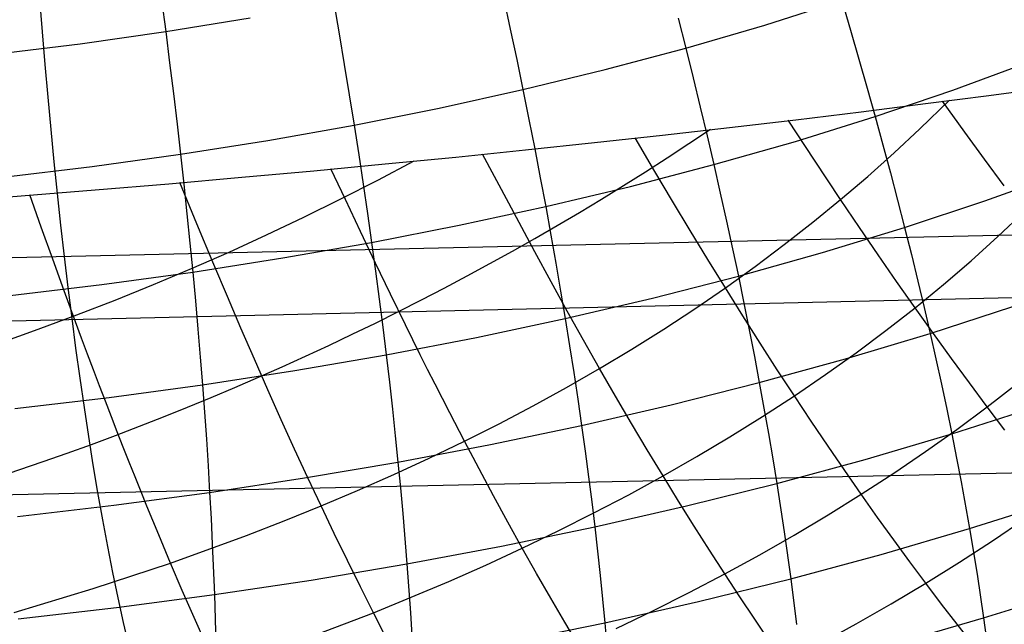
# Model space of a CAD drawing. Extents: x -274 to 274, y -220 to 276.
# Tile 119 of 164: x 257 to 259.25, y 9.4 to 10.78. Entities that reach past the tile are written whole.
import ezdxf

# ---------------------------------------------------------------- set-up
doc = ezdxf.new("R2010")
doc.units = 0
doc.layers.add('PREDEFINITO', color=7, linetype='CONTINUOUS')

msp = doc.modelspace()

# ---------------------------------------------------------------- linework, layer by layer
at = {"layer": 'PREDEFINITO'}
for p, q in [((257.0463, 10.8244, 694.7893), (257.0524, 10.7491, 694.8097)), ((257.3255, 10.8209, 694.2872), (257.3349, 10.7493, 694.2477)), ((258.1068, 10.8244, 694.0248), (258.1219, 10.7546, 693.9814)), ((258.703, 10.7642, 693.7198), (258.8791, 10.8203, 693.6575)), ((258.8791, 10.8203, 693.6575), (258.899, 10.753, 693.6087)), ((257.7186, 10.8151, 694.1636), (257.7308, 10.7444, 694.1221)), ((257.3349, 10.7493, 694.2477), (257.528, 10.7804, 694.2074)), ((258.5054, 10.7798, 693.8263), (258.5228, 10.7116, 693.7789)), ((258.1219, 10.7546, 693.9814), (258.1365, 10.6854, 693.9355)), ((258.5228, 10.7116, 693.7789), (258.703, 10.7642, 693.7198)), ((258.899, 10.753, 693.6087), (258.9183, 10.6865, 693.5576)), ((257.0524, 10.7491, 694.8097), (257.0587, 10.6742, 694.8316)), ((257.1396, 10.7216, 694.2844), (257.3349, 10.7493, 694.2477)), ((257.3349, 10.7493, 694.2477), (257.3439, 10.6783, 694.2057)), ((257.7308, 10.7444, 694.1221), (257.7427, 10.6743, 694.078)), ((256.9425, 10.6974, 694.3177), (257.1396, 10.7216, 694.2844)), ((258.3385, 10.6625, 693.8347), (258.5228, 10.7116, 693.7789)), ((258.5228, 10.7116, 693.7789), (258.5396, 10.6441, 693.7291)), ((258.1365, 10.6854, 693.9355), (258.1506, 10.6169, 693.8873)), ((258.9183, 10.6865, 693.5576), (258.9371, 10.6206, 693.5042)), ((257.0587, 10.6742, 694.8316), (257.0654, 10.5997, 694.855)), ((257.3439, 10.6783, 694.2057), (257.3525, 10.608, 694.1612)), ((257.7427, 10.6743, 694.078), (257.7541, 10.6049, 694.0315)), ((258.1506, 10.6169, 693.8873), (258.3385, 10.6625, 693.8347)), ((259.1329, 10.6156, 693.3854), (259.3056, 10.6793, 693.3191)), ((258.5396, 10.6441, 693.7291), (258.5558, 10.5772, 693.677)), ((257.9594, 10.5748, 693.9366), (258.1506, 10.6169, 693.8873)), ((258.1506, 10.6169, 693.8873), (258.1643, 10.5491, 693.8367)), ((258.9371, 10.6206, 693.5042), (258.9553, 10.5555, 693.4486)), ((258.9553, 10.5555, 693.4486), (259.1329, 10.6156, 693.3854)), ((257.0654, 10.5997, 694.855), (257.0723, 10.5258, 694.88)), ((257.3525, 10.608, 694.1612), (257.3608, 10.5384, 694.1143)), ((257.7541, 10.6049, 694.0315), (257.7652, 10.5362, 693.9827)), ((259.0574, 10.5273, 681.7677), (259.125, 10.5926, 681.8006)), ((257.7652, 10.5362, 693.9827), (257.9594, 10.5748, 693.9366)), ((258.5558, 10.5772, 693.677), (258.5716, 10.5111, 693.6226)), ((259.1599, 10.5202, 681.8294), (259.109, 10.5906, 681.7913)), ((258.1643, 10.5491, 693.8367), (258.1776, 10.482, 693.7837)), ((258.7732, 10.4988, 693.5088), (258.9553, 10.5555, 693.4486)), ((258.9553, 10.5555, 693.4486), (258.973, 10.491, 693.3907)), ((257.0723, 10.5258, 694.88), (257.0795, 10.4525, 694.9065)), ((257.3608, 10.5384, 694.1143), (257.3687, 10.4695, 694.065)), ((257.5682, 10.5011, 694.0255), (257.7652, 10.5362, 693.9827)), ((257.7652, 10.5362, 693.9827), (257.7758, 10.4681, 693.9315)), ((258.8166, 10.4559, 681.6419), (258.7568, 10.547, 681.6002)), ((258.9986, 10.4727, 681.7402), (259.0574, 10.5273, 681.7677)), ((258.452, 10.4304, 681.4646), (258.4069, 10.5068, 681.4352)), ((258.5716, 10.5111, 693.6226), (258.5869, 10.4457, 693.5659)), ((259.2052, 10.4585, 681.8647), (259.1599, 10.5202, 681.8294)), ((257.3687, 10.4695, 694.065), (257.5682, 10.5011, 694.0255)), ((258.1776, 10.482, 693.7837), (258.1904, 10.4156, 693.7285)), ((258.5869, 10.4457, 693.5659), (258.7732, 10.4988, 693.5088)), ((258.973, 10.491, 693.3907), (258.9901, 10.4274, 693.3307)), ((257.1671, 10.4414, 694.1013), (257.3687, 10.4695, 694.065)), ((257.3687, 10.4695, 694.065), (257.3762, 10.4012, 694.0134)), ((257.7758, 10.4681, 693.9315), (257.786, 10.4008, 693.8779)), ((258.1183, 10.3575, 681.3311), (258.0587, 10.47, 681.2938)), ((258.9383, 10.419, 681.7131), (258.9986, 10.4727, 681.7402)), ((259.2503, 10.3976, 681.9016), (259.2052, 10.4585, 681.8647)), ((256.9636, 10.4169, 694.1342), (257.1671, 10.4414, 694.1013)), ((257.0795, 10.4525, 694.9065), (257.0871, 10.3797, 694.9344)), ((257.7452, 10.366, 681.1936), (257.7123, 10.4361, 681.1741)), ((258.3966, 10.396, 693.62), (258.5869, 10.4457, 693.5659)), ((258.5869, 10.4457, 693.5659), (258.6016, 10.3809, 693.507)), ((258.8764, 10.3661, 681.6866), (258.8166, 10.4559, 681.6419)), ((249.28, 10.0586, 696.6639), (264.924, 10.4137, 693.3263)), ((258.1904, 10.4156, 693.7285), (258.2027, 10.3499, 693.6711)), ((258.4925, 10.3625, 681.4926), (258.452, 10.4304, 681.4646)), ((258.8764, 10.3661, 681.6866), (258.9383, 10.419, 681.7131)), ((258.9901, 10.4274, 693.3307), (259.0066, 10.3644, 693.2685)), ((259.2058, 10.363, 693.1433), (259.3842, 10.4273, 693.0796)), ((254.6919, 10.0366, 722.1356), (270.3615, 10.3981, 718.92)), ((257.4063, 10.311, 681.0974), (257.3674, 10.4052, 681.0746)), ((257.3762, 10.4012, 694.0134), (257.3834, 10.3337, 693.9594)), ((257.786, 10.4008, 693.8779), (257.7958, 10.3342, 693.8221)), ((258.2027, 10.3499, 693.6711), (258.3966, 10.396, 693.62)), ((257.0506, 10.3029, 681.0096), (257.0242, 10.3766, 680.9943)), ((257.0871, 10.3797, 694.9344), (257.0949, 10.3076, 694.9639)), ((258.6016, 10.3809, 693.507), (258.6159, 10.317, 693.446)), ((257.7797, 10.2931, 681.2155), (257.7452, 10.366, 681.1936)), ((258.0054, 10.3073, 693.7191), (258.2027, 10.3499, 693.6711)), ((258.148, 10.302, 681.3513), (258.1183, 10.3575, 681.3311)), ((258.2027, 10.3499, 693.6711), (258.2145, 10.2849, 693.6114)), ((258.5329, 10.2954, 681.5223), (258.4925, 10.3625, 681.4926)), ((258.8129, 10.3141, 681.6608), (258.8764, 10.3661, 681.6866)), ((258.9192, 10.3026, 681.7211), (258.8764, 10.3661, 681.6866)), ((259.0066, 10.3644, 693.2685), (259.0226, 10.3022, 693.2042)), ((259.0226, 10.3022, 693.2042), (259.2058, 10.363, 693.1433)), ((257.3834, 10.3337, 693.9594), (257.3902, 10.2669, 693.9032)), ((257.7958, 10.3342, 693.8221), (257.8051, 10.2682, 693.764)), ((259.2357, 10.2814, 681.9136), (259.2953, 10.3377, 681.9405)), ((257.0768, 10.2299, 681.0264), (257.0506, 10.3029, 681.0096)), ((257.0949, 10.3076, 694.9639), (257.103, 10.2362, 694.9949)), ((257.445, 10.218, 681.1229), (257.4063, 10.311, 681.0974)), ((257.8051, 10.2682, 693.764), (258.0054, 10.3073, 693.7191)), ((258.1776, 10.247, 681.3727), (258.148, 10.302, 681.3513)), ((258.6159, 10.317, 693.446), (258.6296, 10.2537, 693.3828)), ((258.7478, 10.2632, 681.6357), (258.8129, 10.3141, 681.6608)), ((258.8348, 10.2449, 693.2622), (259.0226, 10.3022, 693.2042)), ((258.9619, 10.2402, 681.7577), (258.9192, 10.3026, 681.7211)), ((259.0226, 10.3022, 693.2042), (259.038, 10.2407, 693.1378)), ((257.814, 10.2211, 681.2393), (257.7797, 10.2931, 681.2155)), ((258.2145, 10.2849, 693.6114), (258.2259, 10.2207, 693.5495)), ((258.5731, 10.2293, 681.554), (258.5329, 10.2954, 681.5223)), ((259.1744, 10.2262, 681.8875), (259.2357, 10.2814, 681.9136)), ((257.3902, 10.2669, 693.9032), (257.3966, 10.2007, 693.8447)), ((257.6021, 10.2327, 693.8059), (257.8051, 10.2682, 693.764)), ((257.8051, 10.2682, 693.764), (257.8141, 10.203, 693.7037)), ((258.6812, 10.2133, 681.6114), (258.7478, 10.2632, 681.6357)), ((257.103, 10.2362, 694.9949), (257.1114, 10.1655, 695.0274)), ((257.3966, 10.2007, 693.8447), (257.6021, 10.2327, 693.8059)), ((258.2149, 10.1786, 681.4017), (258.1776, 10.247, 681.3727)), ((258.6296, 10.2537, 693.3828), (258.6428, 10.1912, 693.3175)), ((258.6428, 10.1912, 693.3175), (258.8348, 10.2449, 693.2622)), ((259.0043, 10.179, 681.7965), (258.9619, 10.2402, 681.7577)), ((259.038, 10.2407, 693.1378), (259.0529, 10.1799, 693.0694)), ((257.1028, 10.1578, 681.045), (257.0768, 10.2299, 681.0264)), ((257.4759, 10.1446, 681.1458), (257.445, 10.218, 681.1229)), ((257.8482, 10.1501, 681.2652), (257.814, 10.2211, 681.2393)), ((258.2259, 10.2207, 693.5495), (258.2368, 10.1572, 693.4855)), ((258.6131, 10.1645, 681.588), (258.5731, 10.2293, 681.554)), ((258.6131, 10.1645, 681.588), (258.6812, 10.2133, 681.6114)), ((259.1113, 10.1721, 681.8621), (259.1744, 10.2262, 681.8875)), ((257.189, 10.1723, 693.8804), (257.3966, 10.2007, 693.8447)), ((257.3966, 10.2007, 693.8447), (257.4027, 10.1353, 693.784)), ((257.8141, 10.203, 693.7037), (257.8226, 10.1385, 693.6413)), ((258.4469, 10.141, 693.3699), (258.6428, 10.1912, 693.3175)), ((258.6428, 10.1912, 693.3175), (258.6555, 10.1294, 693.2501)), ((256.9795, 10.1474, 693.913), (257.189, 10.1723, 693.8804)), ((257.1114, 10.1655, 695.0274), (257.1201, 10.0956, 695.0617)), ((258.2521, 10.1113, 681.4331), (258.2149, 10.1786, 681.4017)), ((259.0464, 10.119, 681.8377), (259.0043, 10.179, 681.7965)), ((259.0464, 10.119, 681.8377), (259.1113, 10.1721, 681.8621)), ((259.0529, 10.1799, 693.0694), (259.0672, 10.12, 692.9991)), ((257.1288, 10.0868, 681.0656), (257.1028, 10.1578, 681.045)), ((257.5067, 10.0724, 681.171), (257.4759, 10.1446, 681.1458)), ((257.8822, 10.0804, 681.2935), (257.8482, 10.1501, 681.2652)), ((258.2368, 10.1572, 693.4855), (258.2473, 10.0944, 693.4194)), ((258.5435, 10.1168, 681.5655), (258.6131, 10.1645, 681.588)), ((258.6529, 10.1009, 681.6244), (258.6131, 10.1645, 681.588)), ((257.4027, 10.1353, 693.784), (257.4084, 10.0706, 693.7211)), ((257.8226, 10.1385, 693.6413), (257.8308, 10.0748, 693.5767)), ((258.2473, 10.0944, 693.4194), (258.4469, 10.141, 693.3699)), ((258.6555, 10.1294, 693.2501), (258.6677, 10.0684, 693.1807)), ((259.0809, 10.0607, 692.9267), (259.2694, 10.1222, 692.8682)), ((258.2891, 10.0453, 681.4669), (258.2521, 10.1113, 681.4331)), ((258.4723, 10.0703, 681.5438), (258.5435, 10.1168, 681.5655)), ((258.6925, 10.0386, 681.6633), (258.6529, 10.1009, 681.6244)), ((258.9799, 10.0671, 681.814), (259.0464, 10.119, 681.8377)), ((259.0882, 10.0605, 681.8812), (259.0464, 10.119, 681.8377)), ((259.0672, 10.12, 692.9991), (259.0809, 10.0607, 692.9267)), ((257.1201, 10.0956, 695.0617), (257.1292, 10.0266, 695.0976)), ((257.1425, 10.0499, 681.0774), (257.1288, 10.0868, 681.0656)), ((257.8992, 10.046, 681.3086), (257.8822, 10.0804, 681.2935)), ((258.0444, 10.0513, 693.4661), (258.2473, 10.0944, 693.4194)), ((258.2473, 10.0944, 693.4194), (258.2573, 10.0323, 693.3513)), ((257.4084, 10.0706, 693.7211), (257.4138, 10.0066, 693.6561)), ((257.5374, 10.0015, 681.1987), (257.5067, 10.0724, 681.171)), ((257.8308, 10.0748, 693.5767), (257.8385, 10.0118, 693.51)), ((258.3998, 10.0249, 681.5231), (258.4723, 10.0703, 681.5438)), ((258.6677, 10.0684, 693.1807), (258.6794, 10.0081, 693.1094)), ((258.8879, 10.0029, 692.9827), (259.0809, 10.0607, 692.9267)), ((258.9118, 10.0163, 681.7913), (258.9799, 10.0671, 681.814)), ((259.0809, 10.0607, 692.9267), (259.0941, 10.0023, 692.8525)), ((259.1296, 10.0033, 681.927), (259.0882, 10.0605, 681.8812)), ((257.1561, 10.0133, 681.0898), (257.1425, 10.0499, 681.0774)), ((257.8385, 10.0118, 693.51), (258.0444, 10.0513, 693.4661)), ((257.9162, 10.0119, 681.3243), (257.8992, 10.046, 681.3086)), ((258.2573, 10.0323, 693.3513), (258.2669, 9.971, 693.2811)), ((258.3259, 9.9806, 681.5032), (258.2891, 10.0453, 681.4669)), ((258.7317, 9.9777, 681.7046), (258.6925, 10.0386, 681.6633)), ((257.1292, 10.0266, 695.0976), (257.1386, 9.9586, 695.1352)), ((257.1698, 9.9771, 681.1029), (257.1561, 10.0133, 681.0898)), ((257.6299, 9.9758, 693.5509), (257.8385, 10.0118, 693.51)), ((257.8385, 10.0118, 693.51), (257.8458, 9.9495, 693.4412)), ((257.9331, 9.9782, 681.3407), (257.9162, 10.0119, 681.3243)), ((258.3259, 9.9806, 681.5032), (258.3998, 10.0249, 681.5231)), ((258.6794, 10.0081, 693.1094), (258.6906, 9.9486, 693.036)), ((258.842, 9.9667, 681.7694), (258.9118, 10.0163, 681.7913)), ((257.4138, 10.0066, 693.6561), (257.4188, 9.9434, 693.589)), ((257.5528, 9.9665, 681.2135), (257.5374, 10.0015, 681.1987)), ((258.6906, 9.9486, 693.036), (258.8879, 10.0029, 692.9827)), ((259.0941, 10.0023, 692.8525), (259.1067, 9.9446, 692.7764)), ((259.1707, 9.9475, 681.9752), (259.1296, 10.0033, 681.927)), ((257.1834, 9.9412, 681.1166), (257.1698, 9.9771, 681.1029)), ((257.4188, 9.9434, 693.589), (257.6299, 9.9758, 693.5509)), ((257.5681, 9.9318, 681.2289), (257.5528, 9.9665, 681.2135)), ((257.95, 9.9448, 681.3578), (257.9331, 9.9782, 681.3407)), ((258.2506, 9.9374, 681.4841), (258.3259, 9.9806, 681.5032)), ((258.2669, 9.971, 693.2811), (258.276, 9.9105, 693.2089)), ((258.3624, 9.9173, 681.5419), (258.3259, 9.9806, 681.5032)), ((258.7707, 9.9182, 681.7483), (258.7317, 9.9777, 681.7046)), ((258.7707, 9.9182, 681.7483), (258.842, 9.9667, 681.7694)), ((257.1386, 9.9586, 695.1352), (257.1483, 9.8916, 695.1745)), ((257.197, 9.9057, 681.1311), (257.1834, 9.9412, 681.1166)), ((257.2055, 9.9146, 693.6241), (257.4188, 9.9434, 693.589)), ((257.4188, 9.9434, 693.589), (257.4234, 9.8809, 693.5198)), ((257.8458, 9.9495, 693.4412), (257.8528, 9.8879, 693.3704)), ((257.9668, 9.9118, 681.3754), (257.95, 9.9448, 681.3578)), ((258.4895, 9.8978, 693.0867), (258.6906, 9.9486, 693.036)), ((258.6906, 9.9486, 693.036), (258.7013, 9.8898, 692.9608)), ((259.1067, 9.9446, 692.7764), (259.1188, 9.8877, 692.6985)), ((259.2113, 9.893, 682.0257), (259.1707, 9.9475, 681.9752)), ((259.2113, 9.893, 682.0257), (259.2792, 9.9457, 682.0475)), ((257.5834, 9.8975, 681.2449), (257.5681, 9.9318, 681.2289)), ((258.174, 9.8954, 681.466), (258.2506, 9.9374, 681.4841)), ((258.6979, 9.8708, 681.7282), (258.7707, 9.9182, 681.7483)), ((258.8094, 9.86, 681.7944), (258.7707, 9.9182, 681.7483)), ((256.9904, 9.8893, 693.6564), (257.2055, 9.9146, 693.6241)), ((257.2107, 9.8705, 681.1461), (257.197, 9.9057, 681.1311)), ((257.5986, 9.8635, 681.2617), (257.5834, 9.8975, 681.2449)), ((257.9837, 9.8791, 681.3937), (257.9668, 9.9118, 681.3754)), ((258.0962, 9.8545, 681.4487), (258.174, 9.8954, 681.466)), ((258.276, 9.9105, 693.2089), (258.2847, 9.8507, 693.1348)), ((258.2847, 9.8507, 693.1348), (258.4895, 9.8978, 693.0867)), ((258.3988, 9.8553, 681.5831), (258.3624, 9.9173, 681.5419)), ((257.1483, 9.8916, 695.1745), (257.1583, 9.8257, 695.2155)), ((257.4234, 9.8809, 693.5198), (257.4277, 9.8191, 693.4485)), ((257.8528, 9.8879, 693.3704), (257.8593, 9.8271, 693.2976)), ((258.0172, 9.8147, 681.4322), (257.9837, 9.8791, 681.3937)), ((258.7013, 9.8898, 692.9608), (258.7115, 9.8318, 692.8837)), ((259.1188, 9.8877, 692.6985), (259.1303, 9.8316, 692.6187)), ((259.1303, 9.8316, 692.6187), (259.3236, 9.8937, 692.5625)), ((259.1418, 9.8415, 682.0047), (259.2113, 9.893, 682.0257)), ((259.2516, 9.8399, 682.0784), (259.2113, 9.893, 682.0257)), ((249.3562, 9.5301, 696.9767), (264.9987, 9.8647, 693.6296)), ((257.2243, 9.8356, 681.1618), (257.2107, 9.8705, 681.1461)), ((257.6139, 9.8299, 681.279), (257.5986, 9.8635, 681.2617)), ((258.0172, 9.8147, 681.4322), (258.0962, 9.8545, 681.4487)), ((258.0765, 9.8071, 693.1801), (258.2847, 9.8507, 693.1348)), ((258.2847, 9.8507, 693.1348), (258.2929, 9.7916, 693.0587)), ((258.4349, 9.7947, 681.6268), (258.3988, 9.8553, 681.5831)), ((258.6236, 9.8245, 681.7089), (258.6979, 9.8708, 681.7282)), ((258.8478, 9.8032, 681.8429), (258.8094, 9.86, 681.7944)), ((257.2378, 9.801, 681.1782), (257.2243, 9.8356, 681.1618)), ((257.6291, 9.7966, 681.297), (257.6139, 9.8299, 681.279)), ((258.7115, 9.8318, 692.8837), (258.7212, 9.7746, 692.8047)), ((258.9325, 9.7731, 692.6725), (259.1303, 9.8316, 692.6187)), ((259.0706, 9.7911, 681.9845), (259.1418, 9.8415, 682.0047)), ((259.1303, 9.8316, 692.6187), (259.1413, 9.7762, 692.5372)), ((257.1583, 9.8257, 695.2155), (257.1687, 9.761, 695.2583)), ((257.4277, 9.8191, 693.4485), (257.4316, 9.7581, 693.3753)), ((257.8593, 9.8271, 693.2976), (257.8654, 9.7671, 693.2228)), ((257.8654, 9.7671, 693.2228), (258.0765, 9.8071, 693.1801)), ((257.9369, 9.776, 681.4167), (258.0172, 9.8147, 681.4322)), ((258.0505, 9.7516, 681.4732), (258.0172, 9.8147, 681.4322)), ((258.5479, 9.7794, 681.6904), (258.6236, 9.8245, 681.7089)), ((257.2514, 9.7668, 681.1951), (257.2378, 9.801, 681.1782)), ((257.6443, 9.7636, 681.3157), (257.6291, 9.7966, 681.297)), ((258.2929, 9.7916, 693.0587), (258.3006, 9.7334, 692.9808)), ((258.4708, 9.7354, 681.6728), (258.4349, 9.7947, 681.6268)), ((258.8859, 9.7477, 681.8936), (258.8478, 9.8032, 681.8429)), ((258.9979, 9.7418, 681.9652), (259.0706, 9.7911, 681.9845)), ((257.1687, 9.761, 695.2583), (257.1794, 9.6974, 695.3027)), ((257.265, 9.7329, 681.2128), (257.2514, 9.7668, 681.1951)), ((257.6594, 9.731, 681.3349), (257.6443, 9.7636, 681.3157)), ((257.6515, 9.7307, 693.2628), (257.8654, 9.7671, 693.2228)), ((257.8556, 9.7385, 681.4021), (257.9369, 9.776, 681.4167)), ((257.8654, 9.7671, 693.2228), (257.8711, 9.7078, 693.1462)), ((258.4708, 9.7354, 681.6728), (258.5479, 9.7794, 681.6904)), ((258.7212, 9.7746, 692.8047), (258.7304, 9.7182, 692.7239)), ((258.7304, 9.7182, 692.7239), (258.9325, 9.7731, 692.6725)), ((259.1413, 9.7762, 692.5372), (259.1517, 9.7217, 692.454)), ((257.4316, 9.7581, 693.3753), (257.4352, 9.6979, 693.3001)), ((257.7732, 9.7021, 681.3883), (257.8556, 9.7385, 681.4021)), ((258.0836, 9.6899, 681.5166), (258.0505, 9.7516, 681.4732)), ((258.9236, 9.6936, 681.9466), (258.8859, 9.7477, 681.8936)), ((258.9236, 9.6936, 681.9466), (258.9979, 9.7418, 681.9652)), ((257.2785, 9.6993, 681.231), (257.265, 9.7329, 681.2128)), ((257.4352, 9.6979, 693.3001), (257.6515, 9.7307, 693.2628)), ((257.6897, 9.6668, 681.3753), (257.6594, 9.731, 681.3349)), ((258.3006, 9.7334, 692.9808), (258.3079, 9.6759, 692.901)), ((258.3923, 9.6925, 681.6561), (258.4708, 9.7354, 681.6728)), ((258.5064, 9.6775, 681.7212), (258.4708, 9.7354, 681.6728)), ((258.5244, 9.6669, 692.7729), (258.7304, 9.7182, 692.7239)), ((258.7304, 9.7182, 692.7239), (258.7473, 9.6076, 692.5572)), ((259.1517, 9.7217, 692.454), (259.171, 9.615, 692.2825)), ((257.1794, 9.6974, 695.3027), (257.1904, 9.6352, 695.349)), ((257.2167, 9.6687, 693.3347), (257.4352, 9.6979, 693.3001)), ((257.2921, 9.6661, 681.2499), (257.2785, 9.6993, 681.231)), ((257.4352, 9.6979, 693.3001), (257.4384, 9.6384, 693.223)), ((257.6897, 9.6668, 681.3753), (257.7732, 9.7021, 681.3883)), ((257.8711, 9.7078, 693.1462), (257.8764, 9.6493, 693.0676)), ((258.8477, 9.6465, 681.9288), (258.9236, 9.6936, 681.9466)), ((258.9609, 9.6408, 682.0018), (258.9236, 9.6936, 681.9466)), ((258.1166, 9.6295, 681.5624), (258.0836, 9.6899, 681.5166)), ((258.3079, 9.6759, 692.901), (258.3148, 9.6191, 692.8194)), ((258.3126, 9.6508, 681.6401), (258.3923, 9.6925, 681.6561)), ((258.5418, 9.621, 681.772), (258.5064, 9.6775, 681.7212)), ((259.171, 9.615, 692.2825), (259.3687, 9.6777, 692.2286)), ((256.9964, 9.6431, 693.3666), (257.2167, 9.6687, 693.3347)), ((257.3191, 9.6007, 681.2895), (257.2921, 9.6661, 681.2499)), ((257.6052, 9.6326, 681.3632), (257.6897, 9.6668, 681.3753)), ((257.7198, 9.6039, 681.4182), (257.6897, 9.6668, 681.3753)), ((257.8764, 9.6493, 693.0676), (257.8859, 9.5346, 692.905)), ((258.2316, 9.6101, 681.6249), (258.3126, 9.6508, 681.6401)), ((258.3148, 9.6191, 692.8194), (258.5244, 9.6669, 692.7729)), ((257.1904, 9.6352, 695.349), (257.2018, 9.5744, 695.3969)), ((257.4384, 9.6384, 693.223), (257.4413, 9.5796, 693.144)), ((257.5197, 9.5995, 681.3519), (257.6052, 9.6326, 681.3632)), ((258.1494, 9.5705, 681.6106), (258.1166, 9.6295, 681.5624)), ((258.7704, 9.6005, 681.9118), (258.8477, 9.6465, 681.9288)), ((258.9979, 9.5893, 682.0592), (258.9609, 9.6408, 682.0018)), ((259.2235, 9.5874, 682.2135), (259.2975, 9.6375, 682.2312)), ((257.7497, 9.5423, 681.4634), (257.7198, 9.6039, 681.4182)), ((258.1018, 9.5751, 692.8634), (258.3148, 9.6191, 692.8194)), ((258.1494, 9.5705, 681.6106), (258.2316, 9.6101, 681.6249)), ((258.3148, 9.6191, 692.8194), (258.3272, 9.5081, 692.651)), ((258.5768, 9.5657, 681.825), (258.5418, 9.621, 681.772)), ((258.7473, 9.6076, 692.5572), (258.7623, 9.5003, 692.3837)), ((258.9687, 9.5558, 692.3342), (259.171, 9.615, 692.2825)), ((259.171, 9.615, 692.2825), (259.1881, 9.5115, 692.1047)), ((257.346, 9.5366, 681.3316), (257.3191, 9.6007, 681.2895)), ((257.346, 9.5366, 681.3316), (257.5197, 9.5995, 681.3519)), ((258.6917, 9.5556, 681.8956), (258.7704, 9.6005, 681.9118)), ((259.0346, 9.5392, 682.1187), (258.9979, 9.5893, 682.0592)), ((259.148, 9.5384, 682.1965), (259.2235, 9.5874, 682.2135)), ((257.2018, 9.5744, 695.3969), (257.2135, 9.515, 695.4466)), ((257.4413, 9.5796, 693.144), (257.446, 9.4645, 692.9805)), ((257.8859, 9.5346, 692.905), (258.1018, 9.5751, 692.8634)), ((258.066, 9.532, 681.597), (258.1494, 9.5705, 681.6106)), ((258.1819, 9.5128, 681.661), (258.1494, 9.5705, 681.6106)), ((258.6116, 9.5119, 681.8802), (258.5768, 9.5657, 681.825)), ((257.1689, 9.4781, 681.3147), (257.346, 9.5366, 681.3316)), ((257.3728, 9.4738, 681.3762), (257.346, 9.5366, 681.3316)), ((257.7795, 9.4821, 681.5111), (257.7497, 9.5423, 681.4634)), ((258.6116, 9.5119, 681.8802), (258.6917, 9.5556, 681.8956)), ((258.7623, 9.5003, 692.3837), (258.9687, 9.5558, 692.3342)), ((259.0708, 9.4905, 682.1803), (259.0346, 9.5392, 682.1187)), ((259.0708, 9.4905, 682.1803), (259.148, 9.5384, 682.1965)), ((257.2135, 9.515, 695.4466), (257.2255, 9.4571, 695.4979)), ((257.6672, 9.4977, 692.944), (257.8859, 9.5346, 692.905)), ((257.8859, 9.5346, 692.905), (257.8938, 9.423, 692.7353)), ((257.9815, 9.4947, 681.5843), (258.066, 9.532, 681.597)), ((257.446, 9.4645, 692.9805), (257.6672, 9.4977, 692.944)), ((257.8958, 9.4584, 681.5723), (257.9815, 9.4947, 681.5843)), ((258.2143, 9.4564, 681.7138), (258.1819, 9.5128, 681.661)), ((258.3272, 9.5081, 692.651), (258.3378, 9.4002, 692.4758)), ((258.5302, 9.4692, 681.8655), (258.6116, 9.5119, 681.8802)), ((258.5519, 9.4484, 692.4308), (258.7623, 9.5003, 692.3837)), ((258.6461, 9.4593, 681.9376), (258.6116, 9.5119, 681.8802)), ((258.7623, 9.5003, 692.3837), (258.7753, 9.3962, 692.2037)), ((258.9922, 9.4436, 682.1648), (259.0708, 9.4905, 682.1803)), ((259.1067, 9.443, 682.2439), (259.0708, 9.4905, 682.1803)), ((259.1881, 9.5115, 692.1047), (259.203, 9.4112, 691.9207)), ((256.9886, 9.4239, 681.3008), (257.1689, 9.4781, 681.3147)), ((257.3995, 9.4124, 681.4231), (257.3728, 9.4738, 681.3762)), ((257.8091, 9.4232, 681.5611), (257.7795, 9.4821, 681.5111)), ((258.4474, 9.4276, 681.8516), (258.5302, 9.4692, 681.8655)), ((259.203, 9.4112, 691.9207), (259.4047, 9.4746, 691.8692)), ((257.2228, 9.4349, 693.0145), (257.446, 9.4645, 692.9805)), ((257.2255, 9.4571, 695.4979), (257.2378, 9.4008, 695.5508)), ((257.446, 9.4645, 692.9805), (257.4494, 9.3525, 692.8099)), ((257.8091, 9.4232, 681.5611), (257.8958, 9.4584, 681.5723)), ((258.2464, 9.4014, 681.7688), (258.2143, 9.4564, 681.7138)), ((258.3378, 9.4002, 692.4758), (258.5519, 9.4484, 692.4308)), ((258.6803, 9.4081, 681.9972), (258.6461, 9.4593, 681.9376)), ((256.9977, 9.409, 693.046), (257.2228, 9.4349, 693.0145)), ((257.6328, 9.3562, 681.541), (257.8091, 9.4232, 681.5611)), ((257.8386, 9.3657, 681.6134), (257.8091, 9.4232, 681.5611)), ((257.8938, 9.423, 692.7353), (257.9001, 9.3146, 692.5588)), ((258.3634, 9.3871, 681.8385), (258.4474, 9.4276, 681.8516)), ((258.9121, 9.3978, 682.15), (258.9922, 9.4436, 682.1648)), ((259.1422, 9.3968, 682.3096), (259.1067, 9.443, 682.2439)), ((257.2378, 9.4008, 695.5508), (257.2505, 9.3461, 695.6054)), ((257.4262, 9.3522, 681.4724), (257.3995, 9.4124, 681.4231)), ((258.2782, 9.3477, 681.8261), (258.2464, 9.4014, 681.7688)), ((258.7142, 9.3582, 682.0589), (258.6803, 9.4081, 681.9972)), ((258.9968, 9.3515, 691.9701), (259.203, 9.4112, 691.9207)), ((259.203, 9.4112, 691.9207), (259.2159, 9.3143, 691.7309)), ((258.1205, 9.3556, 692.5184), (258.3378, 9.4002, 692.4758)), ((258.3378, 9.4002, 692.4758), (258.3467, 9.2955, 692.2941)), ((258.8306, 9.3532, 682.136), (258.9121, 9.3978, 682.15)), ((259.1773, 9.352, 682.3772), (259.1422, 9.3968, 682.3096))]:
    msp.add_line(p, q, dxfattribs=at)
at = {"layer": 'PREDEFINITO', "extrusion": (-0.05162, 0.990057, -0.130855)}
msp.add_circle((-255.7853, 681.5957, -92.1061), 7, dxfattribs=at)
at = {"layer": 'PREDEFINITO', "extrusion": (0.093627, -0.554334, 0.827011)}
msp.add_arc((253.9355, 361.1874, 581.9941), 5.7944, 223.78275, 298.73229, dxfattribs=at)
at = {"layer": 'PREDEFINITO', "extrusion": (0.093184, -0.575891, 0.812198)}
msp.add_arc((254.1044, 377.3914, 571.3116), 5.4882, 230.0184, 293.14, dxfattribs=at)

doc.saveas('drawing.dxf')
